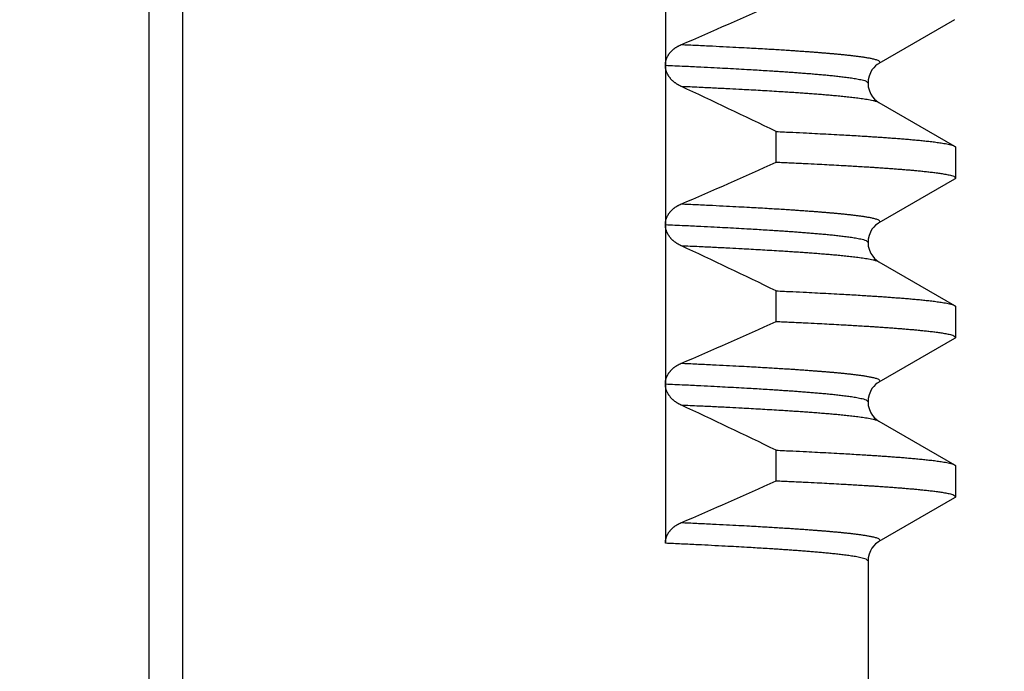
# Model space of a CAD drawing. Header units: millimetres. Extents: x 0 to 840, y 0 to 594.
# Tile 132 of 148: x 746.13 to 752.31, y 354.93 to 359.02. Entities that reach past the tile are written whole.
import ezdxf

# ---------------------------------------------------------------- set-up
doc = ezdxf.new("R2010")
doc.units = ezdxf.units.MM
doc.header["$LTSCALE"] = 0.36378
doc.layers.add('NoLayerName_001', color=7, linetype='Continuous')
doc.styles.get("Standard").update_dxf_attribs({"font": 'txt', "bigfont": 'extfont2'})
doc.dimstyles.get("Standard").update_dxf_attribs({"dimtxt": 2.5, "dimasz": 2.5, "dimexe": 1, "dimexo": 1, "dimtad": 1, "dimdec": 3, "dimzin": 0, "dimdsep": 46, "dimtxsty": 'Standard', "dimcen": 2.5, "dimadec": 3, "dimazin": 0, "dimtfac": 0.75, "dimtdec": 3, "dimtmove": 0, "dimatfit": 3, "dimfxl": 1, "dimarcsym": 0})

# ---------------------------------------------------------------- blocks, each defined once
blk = doc.blocks.new('_OPEN30')
at = {"color": 0, "linetype": 'ByBlock', "lineweight": -2}
for p, q in [((-1, 0.267949), (0, 0)), ((0, 0), (-1, -0.267949)), ((0, 0), (-1, 0))]:
    blk.add_line(p, q, dxfattribs=at)
blk = doc.blocks.new('*D53')
at = {"layer": 'Defpoints', "color": 0}
for p in [(661.1534, 322.7687), (775.8592, 234.0693)]:
    blk.add_point(p, dxfattribs=at)
at = {"layer": 'NoLayerName_001', "color": 0, "linetype": 'Continuous', "lineweight": 13}
blk.add_line((773.486, 235.9045), (663.5267, 320.9336), dxfattribs=at)
blk.add_arc((718.5063, 278.419), 72.5, 320.705409, 126.862797, dxfattribs=at)
at = {"layer": 'NoLayerName_001', "color": 0, "lineweight": 13, "xscale": 3, "yscale": 3, "zscale": 3}
for p, rotation in [((661.1534, 322.7687), 142.28603269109), ((775.8592, 234.0693), 322.28603269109)]:
    blk.add_blockref('_OPEN30', p, dxfattribs=dict(at, rotation=rotation))
at = {"layer": 'NoLayerName_001', "color": 0, "lineweight": 13, "insert": (753.9835, 257.9379), "char_height": 7, "attachment_point": 5, "rotation": 322.28603}
blk.add_mtext('\\W0.8000;%%c145', dxfattribs=at)
blk = doc.blocks.new('*D55')
at = {"layer": 'Defpoints', "color": 0}
for p in [(658.5063, 410.7188), (658.5063, 332.419), (778.5063, 332.419)]:
    blk.add_point(p, dxfattribs=at)
at = {"layer": 'NoLayerName_001', "color": 0, "linetype": 'Continuous', "lineweight": 13}
for p, q in [((658.5063, 334.419), (658.5063, 412.7188)), ((778.5063, 334.419), (778.5063, 412.7188)), ((775.5063, 410.7188), (661.5063, 410.7188))]:
    blk.add_line(p, q, dxfattribs=at)
at = {"layer": 'NoLayerName_001', "color": 0, "lineweight": 13, "xscale": 3, "yscale": 3, "zscale": 3, "rotation": 180}
blk.add_blockref('_OPEN30', (658.5063, 410.7188), dxfattribs=at)
at = {"layer": 'NoLayerName_001', "color": 0, "lineweight": 13, "xscale": 3, "yscale": 3, "zscale": 3}
blk.add_blockref('_OPEN30', (778.5063, 410.7188), dxfattribs=at)
at = {"layer": 'NoLayerName_001', "color": 0, "lineweight": 13, "insert": (718.5063, 416.2188), "char_height": 7, "attachment_point": 5}
blk.add_mtext('\\W0.8000;120', dxfattribs=at)

msp = doc.modelspace()

# ---------------------------------------------------------------- linework, layer by layer
at = {"layer": 'NoLayerName_001', "color": 8, "linetype": 'Continuous', "lineweight": 25}
for p, q in [((746.9444, 352.2076), (746.9444, 363.119)), ((747.1552, 352.2028), (747.1552, 362.819))]:
    msp.add_line(p, q, dxfattribs=at)
at = {"layer": 'NoLayerName_001', "color": 7, "linetype": 'Continuous', "lineweight": 25}
for p, q in [((750.1839, 359.7291), (750.1839, 356.7315)), ((752, 359.0159), (751.5245, 358.741)), ((751.5245, 358.4971), (752, 358.2222)), ((750.8797, 358.1223), (750.8797, 358.314)), ((752.0063, 358.2149), (752.0063, 358.0232)), ((752, 358.0159), (751.5245, 357.741)), ((751.5245, 357.4971), (752, 357.2222)), ((750.8797, 357.1223), (750.8797, 357.314)), ((752.0063, 357.2149), (752.0063, 357.0232)), ((752, 357.0159), (751.5245, 356.741)), ((750.1839, 356.7291), (750.1839, 355.73)), ((751.4563, 356.6191), (751.4563, 356.6191)), ((751.5245, 356.4971), (752, 356.2222)), ((750.8797, 356.1223), (750.8797, 356.314)), ((752.0063, 356.2149), (752.0063, 356.0232)), ((752, 356.0159), (751.5245, 355.741)), ((751.4563, 355.619), (751.4563, 352.2028))]:
    msp.add_line(p, q, dxfattribs=at)
for points in [[(751.5244, 358.741), (751.5212, 358.7391), (751.5133, 358.7337), (751.5037, 358.7259), (751.4926, 358.7148), (751.4813, 358.7003), (751.4711, 358.6828), (751.4628, 358.6619), (751.4576, 358.6382), (751.4563, 358.6191)], [(751.4563, 358.6191), (751.4583, 358.5951), (751.4647, 358.5705), (751.4742, 358.5493), (751.4855, 358.5319), (751.4977, 358.5178), (751.5094, 358.5074), (751.519, 358.5005), (751.5244, 358.4971)], [(751.5244, 357.741), (751.5212, 357.7391), (751.5133, 357.7337), (751.5037, 357.7259), (751.4926, 357.7148), (751.4812, 357.7003), (751.4711, 357.6827), (751.4628, 357.6619), (751.4576, 357.6382), (751.4563, 357.6191)], [(751.4563, 357.6191), (751.4583, 357.5949), (751.4647, 357.5704), (751.4743, 357.5491), (751.4856, 357.5317), (751.4978, 357.5177), (751.5095, 357.5073), (751.519, 357.5004), (751.5245, 357.4971)], [(751.5244, 356.741), (751.5213, 356.7391), (751.5134, 356.7338), (751.5038, 356.726), (751.4927, 356.7149), (751.4813, 356.7004), (751.4711, 356.6829), (751.4628, 356.662), (751.4576, 356.6383), (751.4563, 356.6191)], [(751.4563, 356.6191), (751.4583, 356.5951), (751.4647, 356.5705), (751.4742, 356.5493), (751.4855, 356.5319), (751.4978, 356.5178), (751.5094, 356.5074), (751.519, 356.5004), (751.5244, 356.4971)], [(751.5244, 355.741), (751.5212, 355.7391), (751.5133, 355.7337), (751.5037, 355.7259), (751.4925, 355.7148), (751.4812, 355.7002), (751.471, 355.6827), (751.4628, 355.6618), (751.4576, 355.6381), (751.4563, 355.619)]]:
    msp.add_lwpolyline(points, dxfattribs=at)
for centre, radius, start, end in [((737.9529, 387.5932), 31.2681, 293.22113, 294.41973), ((732.6601, 320.7375), 41.7606, 64.13274, 65.04167), ((737.9531, 386.5928), 31.2677, 293.22115, 294.41974), ((732.6588, 319.7348), 41.7636, 64.13278, 65.04172), ((737.9522, 385.5948), 31.2699, 293.22108, 294.4197), ((732.6599, 318.7372), 41.761, 64.13275, 65.04168), ((737.953, 384.593), 31.2679, 293.22114, 294.41974)]:
    msp.add_arc(centre, radius, start, end, dxfattribs=at)
for points, knots in [([(750.1839, 358.7289), (750.184, 358.7308), (750.184, 358.7346), (750.1844, 358.7404), (750.1851, 358.746), (750.186, 358.7517), (750.1872, 358.7573), (750.1887, 358.7629), (750.1904, 358.7683), (750.1924, 358.7737), (750.1947, 358.779), (750.1972, 358.7841), (750.1999, 358.7892), (750.2028, 358.7941), (750.206, 358.7989), (750.2093, 358.8035), (750.2128, 358.808), (750.2165, 358.8124), (750.2204, 358.8166), (750.2244, 358.8207), (750.2285, 358.8246), (750.2328, 358.8284), (750.2372, 358.8321), (750.2417, 358.8355), (750.2464, 358.8389), (750.2511, 358.8421), (750.256, 358.8451), (750.2609, 358.848), (750.2659, 358.8508), (750.271, 358.8534), (750.2761, 358.8559), (750.2796, 358.8574), (750.2813, 358.8581)], [0, 0, 0, 0, 0.0057064, 0.0114261, 0.0171551, 0.02289, 0.0286271, 0.0343634, 0.0400962, 0.0458236, 0.051547, 0.0572693, 0.0629924, 0.0687171, 0.0744429, 0.0801685, 0.0858915, 0.09161, 0.0973254, 0.1030396, 0.1087537, 0.1144684, 0.1201838, 0.1258995, 0.1316146, 0.1373288, 0.1430425, 0.1487554, 0.1544671, 0.1601768, 0.1658833, 0.1715851, 0.1715851, 0.1715851, 0.1715851]), ([(750.2813, 358.5983), (750.2796, 358.5991), (750.2762, 358.6008), (750.2711, 358.6034), (750.2661, 358.6061), (750.2611, 358.609), (750.2562, 358.6121), (750.2515, 358.6153), (750.2468, 358.6186), (750.2422, 358.622), (750.2377, 358.6256), (750.2333, 358.6294), (750.2291, 358.6332), (750.225, 358.6372), (750.221, 358.6414), (750.2172, 358.6457), (750.2135, 358.6501), (750.21, 358.6546), (750.2067, 358.6593), (750.2036, 358.6641), (750.2006, 358.6691), (750.1979, 358.6741), (750.1954, 358.6793), (750.1931, 358.6846), (750.191, 358.6899), (750.1892, 358.6954), (750.1876, 358.701), (750.1863, 358.7066), (750.1853, 358.7122), (750.1845, 358.7179), (750.184, 358.7237), (750.184, 358.7275), (750.1839, 358.7294)], [0, 0, 0, 0, 0.0057268, 0.0114577, 0.0171915, 0.0229272, 0.0286644, 0.0344027, 0.040142, 0.0458826, 0.051624, 0.0573652, 0.0631053, 0.068844, 0.0745817, 0.0803192, 0.0860578, 0.091799, 0.0975419, 0.1032858, 0.1090304, 0.1147763, 0.1205248, 0.1262782, 0.1320394, 0.1378074, 0.1435774, 0.1493447, 0.1551055, 0.1608571, 0.1665977, 0.172327, 0.172327, 0.172327, 0.172327]), ([(750.8797, 358.314), (750.9143, 358.3124), (750.9778, 358.3095), (751.0643, 358.3053), (751.1392, 358.3015), (751.2084, 358.2979), (751.2718, 358.2945), (751.3294, 358.2912), (751.3813, 358.2882), (751.4274, 358.2854), (751.4677, 358.2829), (751.5023, 358.2806), (751.5369, 358.2783), (751.5714, 358.2759), (751.606, 358.2734), (751.6347, 358.2712), (751.6578, 358.2694), (751.675, 358.268), (751.6923, 358.2666), (751.7095, 358.2652), (751.7268, 358.2637), (751.7441, 358.2621), (751.7613, 358.2606), (751.7785, 358.2589), (751.7958, 358.2572), (751.813, 358.2554), (751.8302, 358.2536), (751.8474, 358.2516), (751.8646, 358.2496), (751.8818, 358.2474), (751.899, 358.2451), (751.9161, 358.2426), (751.9332, 358.2398), (751.9503, 358.2368), (751.9672, 358.2331), (751.9841, 358.2292), (751.9946, 358.2243), (752, 358.2222)], [0, 0, 0, 0, 0.103913, 0.190508, 0.259783, 0.329059, 0.398334, 0.450291, 0.502248, 0.554205, 0.588842, 0.62348, 0.658118, 0.692756, 0.727394, 0.762032, 0.779351, 0.79667, 0.81399, 0.831309, 0.848628, 0.865948, 0.883267, 0.900586, 0.917905, 0.935223, 0.952542, 0.969861, 0.987181, 1.0045, 1.021819, 1.039137, 1.056457, 1.073783, 1.091095, 1.108413, 1.125731, 1.125731, 1.125731, 1.125731]), ([(752, 358.2222), (752.0001, 358.2221), (752.0004, 358.222), (752.0008, 358.2217), (752.0013, 358.2214), (752.0017, 358.2212), (752.0021, 358.2209), (752.0025, 358.2206), (752.0029, 358.2203), (752.0033, 358.22), (752.0037, 358.2196), (752.0041, 358.2193), (752.0044, 358.2189), (752.0048, 358.2185), (752.0051, 358.2181), (752.0054, 358.2177), (752.0057, 358.2172), (752.0059, 358.2168), (752.0061, 358.2163), (752.0062, 358.2159), (752.0063, 358.2154), (752.0063, 358.2151), (752.0063, 358.2149)], [0, 0, 0, 0, 0.00049022, 0.00097777, 0.0014648, 0.00195357, 0.00244637, 0.00294563, 0.00345381, 0.00397146, 0.00449553, 0.00502278, 0.00555025, 0.00607529, 0.00659569, 0.00710976, 0.00761646, 0.00811554, 0.00860777, 0.00909506, 0.00958064, 0.0100692, 0.0100692, 0.0100692, 0.0100692]), ([(750.8797, 358.1223), (750.91, 358.1209), (750.9705, 358.1181), (751.0562, 358.114), (751.1318, 358.1102), (751.1973, 358.1068), (751.2578, 358.1036), (751.3132, 358.1005), (751.3636, 358.0975), (751.4089, 358.0948), (751.4492, 358.0923), (751.4845, 358.0901), (751.5147, 358.0881), (751.5449, 358.086), (751.5751, 358.0839), (751.6053, 358.0817), (751.6355, 358.0794), (751.6607, 358.0775), (751.6808, 358.0759), (751.6959, 358.0746), (751.711, 358.0733), (751.726, 358.072), (751.7411, 358.0707), (751.7562, 358.0693), (751.7713, 358.0679), (751.7863, 358.0664), (751.8014, 358.0649), (751.8165, 358.0633), (751.8315, 358.0617), (751.8466, 358.06), (751.8616, 358.0582), (751.8766, 358.0564), (751.8916, 358.0544), (751.9066, 358.0523), (751.9216, 358.05), (751.9365, 358.0475), (751.9514, 358.0448), (751.9663, 358.0418), (751.9808, 358.0377), (751.9959, 358.0344), (752.0026, 358.0264), (752.0063, 358.0232)], [0, 0, 0, 0, 0.090842, 0.181683, 0.257385, 0.317946, 0.378507, 0.439068, 0.484489, 0.529911, 0.575332, 0.605612, 0.635893, 0.666174, 0.696454, 0.726735, 0.757015, 0.787296, 0.802437, 0.817577, 0.832718, 0.847859, 0.863, 0.878141, 0.893282, 0.908423, 0.923564, 0.938704, 0.953844, 0.968985, 0.984125, 0.999266, 1.014406, 1.029548, 1.044689, 1.059829, 1.074969, 1.090113, 1.105247, 1.120401, 1.135143, 1.135143, 1.135143, 1.135143]), ([(752.0063, 358.0232), (752.0063, 358.023), (752.0063, 358.0227), (752.0062, 358.0222), (752.0061, 358.0217), (752.0059, 358.0212), (752.0057, 358.0208), (752.0054, 358.0204), (752.0051, 358.02), (752.0048, 358.0196), (752.0045, 358.0192), (752.0042, 358.0188), (752.0038, 358.0185), (752.0034, 358.0181), (752.003, 358.0178), (752.0026, 358.0175), (752.0022, 358.0172), (752.0017, 358.0169), (752.0013, 358.0167), (752.0009, 358.0164), (752.0004, 358.0161), (752.0001, 358.016), (752, 358.0159)], [0, 0, 0, 0, 0.00049748, 0.00099748, 0.00149905, 0.00199916, 0.00249564, 0.0029905, 0.00348575, 0.00398289, 0.00448291, 0.00498635, 0.00549335, 0.00600369, 0.00651683, 0.00703199, 0.00754815, 0.00806412, 0.00857856, 0.00908999, 0.00959684, 0.01009745, 0.01009745, 0.01009745, 0.01009745]), ([(750.1839, 357.7293), (750.184, 357.7312), (750.184, 357.735), (750.1845, 357.7407), (750.1851, 357.7464), (750.1861, 357.752), (750.1873, 357.7576), (750.1888, 357.7631), (750.1905, 357.7686), (750.1925, 357.774), (750.1948, 357.7792), (750.1973, 357.7843), (750.2, 357.7894), (750.203, 357.7943), (750.2061, 357.799), (750.2094, 357.8037), (750.213, 357.8082), (750.2166, 357.8125), (750.2205, 357.8167), (750.2245, 357.8208), (750.2286, 357.8247), (750.2329, 357.8285), (750.2373, 357.8321), (750.2418, 357.8356), (750.2465, 357.8389), (750.2512, 357.8421), (750.256, 357.8452), (750.2609, 357.8481), (750.2659, 357.8508), (750.271, 357.8534), (750.2761, 357.8559), (750.2796, 357.8574), (750.2813, 357.8581)], [0, 0, 0, 0, 0.0056943, 0.0114014, 0.0171182, 0.0228414, 0.0285676, 0.0342936, 0.0400164, 0.0457337, 0.0514464, 0.0571573, 0.0628684, 0.0685806, 0.0742935, 0.0800059, 0.085716, 0.0914218, 0.097125, 0.1028272, 0.1085296, 0.1142327, 0.1199367, 0.1256409, 0.1313445, 0.137047, 0.1427489, 0.1484499, 0.1541497, 0.1598474, 0.165542, 0.171232, 0.171232, 0.171232, 0.171232]), ([(750.2813, 357.5983), (750.2796, 357.5992), (750.2761, 357.6008), (750.2711, 357.6034), (750.2661, 357.6061), (750.2611, 357.609), (750.2563, 357.612), (750.2515, 357.6152), (750.2469, 357.6185), (750.2423, 357.6219), (750.2378, 357.6255), (750.2335, 357.6292), (750.2293, 357.633), (750.2252, 357.637), (750.2212, 357.6411), (750.2174, 357.6454), (750.2138, 357.6498), (750.2103, 357.6543), (750.207, 357.659), (750.2038, 357.6637), (750.2009, 357.6686), (750.1981, 357.6737), (750.1956, 357.6788), (750.1933, 357.684), (750.1912, 357.6894), (750.1893, 357.6948), (750.1877, 357.7003), (750.1864, 357.7059), (750.1853, 357.7115), (750.1845, 357.7172), (750.184, 357.7229), (750.184, 357.7267), (750.1839, 357.7286)], [0, 0, 0, 0, 0.0056983, 0.0114005, 0.0171055, 0.0228125, 0.0285211, 0.0342309, 0.039942, 0.0456546, 0.0513683, 0.0570817, 0.0627938, 0.0685043, 0.0742132, 0.0799212, 0.0856296, 0.0913397, 0.0970514, 0.1027643, 0.1084788, 0.1141958, 0.1199167, 0.1256439, 0.1313802, 0.1371238, 0.1428687, 0.1486095, 0.1543422, 0.1600642, 0.1657747, 0.1714745, 0.1714745, 0.1714745, 0.1714745]), ([(750.8797, 357.314), (750.9143, 357.3124), (750.9778, 357.3095), (751.0643, 357.3053), (751.1392, 357.3015), (751.2084, 357.2979), (751.2718, 357.2945), (751.3294, 357.2912), (751.3813, 357.2882), (751.4274, 357.2854), (751.4677, 357.2829), (751.5023, 357.2806), (751.5369, 357.2783), (751.5714, 357.2759), (751.606, 357.2734), (751.6347, 357.2712), (751.6578, 357.2694), (751.675, 357.268), (751.6923, 357.2666), (751.7095, 357.2652), (751.7268, 357.2637), (751.7441, 357.2621), (751.7613, 357.2606), (751.7785, 357.2589), (751.7958, 357.2572), (751.813, 357.2554), (751.8302, 357.2536), (751.8474, 357.2516), (751.8646, 357.2496), (751.8818, 357.2474), (751.899, 357.2451), (751.9161, 357.2426), (751.9332, 357.2398), (751.9503, 357.2368), (751.9672, 357.2331), (751.9841, 357.2292), (751.9946, 357.2243), (752, 357.2222)], [0, 0, 0, 0, 0.103913, 0.190508, 0.259783, 0.329059, 0.398334, 0.450291, 0.502248, 0.554205, 0.588842, 0.62348, 0.658118, 0.692756, 0.727394, 0.762032, 0.779351, 0.79667, 0.81399, 0.831309, 0.848628, 0.865948, 0.883267, 0.900586, 0.917905, 0.935223, 0.952542, 0.969861, 0.987181, 1.0045, 1.021819, 1.039137, 1.056457, 1.073783, 1.091095, 1.108413, 1.125731, 1.125731, 1.125731, 1.125731]), ([(752, 357.2222), (752.0001, 357.2221), (752.0004, 357.222), (752.0008, 357.2217), (752.0013, 357.2214), (752.0017, 357.2212), (752.0021, 357.2209), (752.0025, 357.2206), (752.0029, 357.2203), (752.0033, 357.22), (752.0037, 357.2196), (752.0041, 357.2193), (752.0044, 357.2189), (752.0048, 357.2185), (752.0051, 357.2181), (752.0054, 357.2177), (752.0057, 357.2172), (752.0059, 357.2168), (752.0061, 357.2163), (752.0062, 357.2159), (752.0063, 357.2154), (752.0063, 357.2151), (752.0063, 357.2149)], [0, 0, 0, 0, 0.00049022, 0.00097777, 0.0014648, 0.00195357, 0.00244637, 0.00294563, 0.00345381, 0.00397146, 0.00449553, 0.00502278, 0.00555025, 0.00607529, 0.00659569, 0.00710976, 0.00761646, 0.00811554, 0.00860777, 0.00909506, 0.00958064, 0.0100692, 0.0100692, 0.0100692, 0.0100692]), ([(750.8797, 357.1223), (750.91, 357.1209), (750.9705, 357.1181), (751.0562, 357.114), (751.1318, 357.1102), (751.1973, 357.1068), (751.2578, 357.1036), (751.3132, 357.1005), (751.3636, 357.0975), (751.4089, 357.0948), (751.4492, 357.0923), (751.4845, 357.0901), (751.5147, 357.0881), (751.5449, 357.086), (751.5751, 357.0839), (751.6053, 357.0817), (751.6355, 357.0794), (751.6607, 357.0775), (751.6808, 357.0759), (751.6959, 357.0746), (751.711, 357.0733), (751.726, 357.072), (751.7411, 357.0707), (751.7562, 357.0693), (751.7713, 357.0679), (751.7863, 357.0664), (751.8014, 357.0649), (751.8165, 357.0633), (751.8315, 357.0617), (751.8466, 357.06), (751.8616, 357.0582), (751.8766, 357.0564), (751.8916, 357.0544), (751.9066, 357.0523), (751.9216, 357.05), (751.9365, 357.0475), (751.9514, 357.0448), (751.9663, 357.0418), (751.9808, 357.0377), (751.9959, 357.0344), (752.0026, 357.0264), (752.0063, 357.0232)], [0, 0, 0, 0, 0.090842, 0.181683, 0.257385, 0.317946, 0.378507, 0.439068, 0.484489, 0.529911, 0.575332, 0.605612, 0.635893, 0.666174, 0.696454, 0.726735, 0.757015, 0.787296, 0.802437, 0.817577, 0.832718, 0.847859, 0.863, 0.878141, 0.893282, 0.908423, 0.923564, 0.938704, 0.953844, 0.968985, 0.984125, 0.999266, 1.014406, 1.029548, 1.044689, 1.059829, 1.074969, 1.090113, 1.105247, 1.120401, 1.135143, 1.135143, 1.135143, 1.135143]), ([(752.0063, 357.0232), (752.0063, 357.023), (752.0063, 357.0227), (752.0062, 357.0222), (752.0061, 357.0217), (752.0059, 357.0212), (752.0057, 357.0208), (752.0054, 357.0204), (752.0051, 357.02), (752.0048, 357.0196), (752.0045, 357.0192), (752.0042, 357.0188), (752.0038, 357.0185), (752.0034, 357.0181), (752.003, 357.0178), (752.0026, 357.0175), (752.0022, 357.0172), (752.0017, 357.0169), (752.0013, 357.0167), (752.0009, 357.0164), (752.0004, 357.0161), (752.0001, 357.016), (752, 357.0159)], [0, 0, 0, 0, 0.00049748, 0.00099748, 0.00149905, 0.00199916, 0.00249564, 0.0029905, 0.00348575, 0.00398289, 0.00448291, 0.00498635, 0.00549335, 0.00600369, 0.00651683, 0.00703199, 0.00754815, 0.00806412, 0.00857856, 0.00908999, 0.00959684, 0.01009745, 0.01009745, 0.01009745, 0.01009745]), ([(750.1839, 356.7315), (750.184, 356.7333), (750.184, 356.7371), (750.1845, 356.7427), (750.1853, 356.7483), (750.1863, 356.7538), (750.1877, 356.7593), (750.1892, 356.7648), (750.1911, 356.7701), (750.1932, 356.7754), (750.1955, 356.7806), (750.198, 356.7856), (750.2007, 356.7905), (750.2037, 356.7953), (750.2068, 356.8), (750.2101, 356.8046), (750.2136, 356.809), (750.2173, 356.8133), (750.2211, 356.8174), (750.2251, 356.8214), (750.2292, 356.8252), (750.2334, 356.8289), (750.2378, 356.8325), (750.2423, 356.8359), (750.2468, 356.8392), (750.2515, 356.8423), (750.2563, 356.8453), (750.2611, 356.8482), (750.2661, 356.8509), (750.2711, 356.8534), (750.2761, 356.8559), (750.2796, 356.8574), (750.2813, 356.8581)], [0, 0, 0, 0, 0.0056185, 0.011248, 0.0168888, 0.0225397, 0.0281978, 0.0338596, 0.03952, 0.0451737, 0.0508192, 0.0564592, 0.0620957, 0.0677301, 0.073363, 0.0789946, 0.0846244, 0.0902521, 0.0958792, 0.1015072, 0.1071367, 0.112768, 0.1184005, 0.1240333, 0.129665, 0.1352949, 0.1409234, 0.1465507, 0.1521764, 0.1578, 0.1634207, 0.1690373, 0.1690373, 0.1690373, 0.1690373]), ([(750.2813, 356.5983), (750.2796, 356.5991), (750.2762, 356.6008), (750.2711, 356.6034), (750.2661, 356.6061), (750.2611, 356.609), (750.2563, 356.6121), (750.2515, 356.6152), (750.2468, 356.6185), (750.2422, 356.622), (750.2378, 356.6256), (750.2334, 356.6293), (750.2292, 356.6332), (750.2251, 356.6372), (750.2211, 356.6413), (750.2173, 356.6456), (750.2136, 356.65), (750.2101, 356.6545), (750.2068, 356.6592), (750.2037, 356.664), (750.2007, 356.6689), (750.198, 356.674), (750.1954, 356.6791), (750.1931, 356.6844), (750.1911, 356.6897), (750.1892, 356.6952), (750.1876, 356.7007), (750.1863, 356.7064), (750.1853, 356.712), (750.1845, 356.7177), (750.184, 356.7234), (750.184, 356.7272), (750.1839, 356.7291)], [0, 0, 0, 0, 0.005718, 0.0114399, 0.0171646, 0.0228914, 0.0286197, 0.0343491, 0.0400796, 0.0458115, 0.0515443, 0.0572768, 0.0630081, 0.0687381, 0.0744668, 0.0801951, 0.0859242, 0.0916557, 0.0973889, 0.1031231, 0.1088583, 0.1145951, 0.1203351, 0.1260803, 0.1318337, 0.1375943, 0.1433564, 0.1491155, 0.1548676, 0.1606099, 0.1663411, 0.1720612, 0.1720612, 0.1720612, 0.1720612]), ([(750.8797, 356.314), (750.9143, 356.3124), (750.9778, 356.3095), (751.0643, 356.3053), (751.1392, 356.3015), (751.2084, 356.2979), (751.2718, 356.2945), (751.3294, 356.2912), (751.3813, 356.2882), (751.4274, 356.2854), (751.4677, 356.2829), (751.5023, 356.2806), (751.5369, 356.2783), (751.5714, 356.2759), (751.606, 356.2734), (751.6347, 356.2712), (751.6578, 356.2694), (751.675, 356.268), (751.6923, 356.2666), (751.7095, 356.2652), (751.7268, 356.2637), (751.7441, 356.2621), (751.7613, 356.2606), (751.7785, 356.2589), (751.7958, 356.2572), (751.813, 356.2554), (751.8302, 356.2536), (751.8474, 356.2516), (751.8646, 356.2496), (751.8818, 356.2474), (751.899, 356.2451), (751.9161, 356.2426), (751.9332, 356.2398), (751.9503, 356.2368), (751.9672, 356.2331), (751.9841, 356.2292), (751.9946, 356.2243), (752, 356.2222)], [0, 0, 0, 0, 0.103913, 0.190508, 0.259783, 0.329059, 0.398334, 0.450291, 0.502248, 0.554205, 0.588842, 0.62348, 0.658118, 0.692756, 0.727394, 0.762032, 0.779351, 0.79667, 0.81399, 0.831309, 0.848628, 0.865948, 0.883267, 0.900586, 0.917905, 0.935223, 0.952542, 0.969861, 0.987181, 1.0045, 1.021819, 1.039137, 1.056457, 1.073783, 1.091095, 1.108413, 1.125731, 1.125731, 1.125731, 1.125731]), ([(752, 356.2222), (752.0001, 356.2221), (752.0004, 356.222), (752.0008, 356.2217), (752.0013, 356.2214), (752.0017, 356.2212), (752.0021, 356.2209), (752.0025, 356.2206), (752.0029, 356.2203), (752.0033, 356.22), (752.0037, 356.2196), (752.0041, 356.2193), (752.0044, 356.2189), (752.0048, 356.2185), (752.0051, 356.2181), (752.0054, 356.2177), (752.0057, 356.2172), (752.0059, 356.2168), (752.0061, 356.2163), (752.0062, 356.2159), (752.0063, 356.2154), (752.0063, 356.2151), (752.0063, 356.2149)], [0, 0, 0, 0, 0.00049022, 0.00097777, 0.0014648, 0.00195357, 0.00244637, 0.00294563, 0.00345381, 0.00397146, 0.00449553, 0.00502278, 0.00555025, 0.00607529, 0.00659569, 0.00710976, 0.00761646, 0.00811554, 0.00860777, 0.00909506, 0.00958064, 0.0100692, 0.0100692, 0.0100692, 0.0100692]), ([(750.8797, 356.1223), (750.91, 356.1209), (750.9705, 356.1181), (751.0562, 356.114), (751.1318, 356.1102), (751.1973, 356.1068), (751.2578, 356.1036), (751.3132, 356.1005), (751.3636, 356.0975), (751.4089, 356.0948), (751.4492, 356.0923), (751.4845, 356.0901), (751.5147, 356.0881), (751.5449, 356.086), (751.5751, 356.0839), (751.6053, 356.0817), (751.6355, 356.0794), (751.6607, 356.0775), (751.6808, 356.0759), (751.6959, 356.0746), (751.711, 356.0733), (751.726, 356.072), (751.7411, 356.0707), (751.7562, 356.0693), (751.7713, 356.0679), (751.7863, 356.0664), (751.8014, 356.0649), (751.8165, 356.0633), (751.8315, 356.0617), (751.8466, 356.06), (751.8616, 356.0582), (751.8766, 356.0564), (751.8916, 356.0544), (751.9066, 356.0523), (751.9216, 356.05), (751.9365, 356.0475), (751.9514, 356.0448), (751.9663, 356.0418), (751.9808, 356.0377), (751.9959, 356.0344), (752.0026, 356.0264), (752.0063, 356.0232)], [0, 0, 0, 0, 0.090842, 0.181683, 0.257385, 0.317946, 0.378507, 0.439068, 0.484489, 0.529911, 0.575332, 0.605612, 0.635893, 0.666174, 0.696454, 0.726735, 0.757015, 0.787296, 0.802437, 0.817577, 0.832718, 0.847859, 0.863, 0.878141, 0.893282, 0.908423, 0.923564, 0.938704, 0.953844, 0.968985, 0.984125, 0.999266, 1.014406, 1.029548, 1.044689, 1.059829, 1.074969, 1.090113, 1.105247, 1.120401, 1.135143, 1.135143, 1.135143, 1.135143]), ([(752.0063, 356.0232), (752.0063, 356.023), (752.0063, 356.0227), (752.0062, 356.0222), (752.0061, 356.0217), (752.0059, 356.0212), (752.0057, 356.0208), (752.0054, 356.0204), (752.0051, 356.02), (752.0048, 356.0196), (752.0045, 356.0192), (752.0042, 356.0188), (752.0038, 356.0185), (752.0034, 356.0181), (752.003, 356.0178), (752.0026, 356.0175), (752.0022, 356.0172), (752.0017, 356.0169), (752.0013, 356.0167), (752.0009, 356.0164), (752.0004, 356.0161), (752.0001, 356.016), (752, 356.0159)], [0, 0, 0, 0, 0.00049748, 0.00099748, 0.00149905, 0.00199916, 0.00249564, 0.0029905, 0.00348575, 0.00398289, 0.00448291, 0.00498635, 0.00549335, 0.00600369, 0.00651683, 0.00703199, 0.00754815, 0.00806412, 0.00857856, 0.00908999, 0.00959684, 0.01009745, 0.01009745, 0.01009745, 0.01009745]), ([(750.1839, 355.73), (750.184, 355.7319), (750.184, 355.7357), (750.1845, 355.7413), (750.1852, 355.747), (750.1862, 355.7526), (750.1874, 355.7582), (750.1889, 355.7637), (750.1907, 355.7691), (750.1927, 355.7744), (750.195, 355.7796), (750.1975, 355.7847), (750.2002, 355.7897), (750.2032, 355.7946), (750.2063, 355.7993), (750.2097, 355.804), (750.2132, 355.8084), (750.2168, 355.8128), (750.2207, 355.817), (750.2247, 355.821), (750.2288, 355.8249), (750.2331, 355.8286), (750.2375, 355.8323), (750.242, 355.8357), (750.2466, 355.839), (750.2513, 355.8422), (750.2561, 355.8452), (750.261, 355.8481), (750.266, 355.8508), (750.271, 355.8534), (750.2761, 355.8559), (750.2796, 355.8574), (750.2813, 355.8581)], [0, 0, 0, 0, 0.0056707, 0.0113537, 0.0170469, 0.0227477, 0.0284531, 0.0341597, 0.0398638, 0.0455619, 0.051254, 0.0569432, 0.0626311, 0.068319, 0.0740068, 0.0796939, 0.0853787, 0.0910601, 0.0967396, 0.1024188, 0.1080986, 0.1137796, 0.1194616, 0.1251438, 0.1308251, 0.1365052, 0.1421843, 0.1478625, 0.1535393, 0.159214, 0.1648857, 0.1705529, 0.1705529, 0.1705529, 0.1705529])]:
    msp.add_open_spline(points, degree=3, knots=knots, dxfattribs=at)
at = {"layer": 'NoLayerName_001', "color": 8, "linetype": 'Continuous', "lineweight": 25}
for points, knots in [([(750.9104, 358.8251), (750.8957, 358.826), (750.8663, 358.8279), (750.8185, 358.8307), (750.767, 358.8337), (750.7081, 358.837), (750.6419, 358.8405), (750.5647, 358.8446), (750.4764, 358.849), (750.3807, 358.8536), (750.3145, 358.8566), (750.2813, 358.8581)], [0, 0, 0, 0, 0.0442041, 0.0884082, 0.1436634, 0.1989185, 0.2652246, 0.3425818, 0.43099, 0.5304493, 0.6299086, 0.6299086, 0.6299086, 0.6299086]), ([(751.5245, 358.741), (751.5268, 358.7437), (751.5355, 358.749), (751.5236, 358.7581), (751.5143, 358.7615), (751.5035, 358.7651), (751.4929, 358.7678), (751.4821, 358.7703), (751.4713, 358.7725), (751.4604, 358.7745), (751.4495, 358.7764), (751.4386, 358.7782), (751.4277, 358.7798), (751.4168, 358.7814), (751.4058, 358.783), (751.3949, 358.7844), (751.3839, 358.7858), (751.3729, 358.7872), (751.3619, 358.7885), (751.351, 358.7897), (751.34, 358.791), (751.329, 358.7922), (751.318, 358.7933), (751.307, 358.7945), (751.296, 358.7956), (751.285, 358.7967), (751.274, 358.7977), (751.2594, 358.7991), (751.241, 358.8008), (751.219, 358.8027), (751.197, 358.8046), (751.1749, 358.8064), (751.1529, 358.8082), (751.1309, 358.8099), (751.1088, 358.8116), (751.0831, 358.8135), (751.0537, 358.8156), (751.0207, 358.8179), (750.9876, 358.8202), (750.9508, 358.8226), (750.9251, 358.8242), (750.9104, 358.8251)], [0, 0, 0, 0, 0.0106375, 0.0213248, 0.0323595, 0.0434157, 0.0544656, 0.0655174, 0.0765689, 0.08762, 0.0986711, 0.1097224, 0.1207736, 0.1318249, 0.1428765, 0.1539283, 0.1649798, 0.1760312, 0.1870823, 0.1981335, 0.2091846, 0.2202357, 0.2312868, 0.2423379, 0.253389, 0.2644401, 0.2754913, 0.2865424, 0.3086446, 0.3307468, 0.3528489, 0.374951, 0.3970531, 0.4191552, 0.4412573, 0.4633594, 0.4965126, 0.5296657, 0.5628188, 0.5959719, 0.640176, 0.640176, 0.640176, 0.640176]), ([(750.1839, 358.7301), (750.2238, 358.7282), (750.2978, 358.7249), (750.4003, 358.7199), (750.4856, 358.7156), (750.5596, 358.7117), (750.6279, 358.708), (750.6905, 358.7045), (750.7474, 358.7012), (750.7986, 358.6981), (750.8441, 358.6953), (750.8839, 358.6927), (750.918, 358.6904), (750.9521, 358.6881), (750.9862, 358.6857), (751.0203, 358.6832), (751.0544, 358.6806), (751.0828, 358.6784), (751.1056, 358.6765), (751.1226, 358.6751), (751.1396, 358.6736), (751.1567, 358.6721), (751.1737, 358.6706), (751.1907, 358.669), (751.2077, 358.6674), (751.2247, 358.6657), (751.2418, 358.6639), (751.2588, 358.6621), (751.2757, 358.6602), (751.2927, 358.6582), (751.3097, 358.6561), (751.3266, 358.6539), (751.3436, 358.6516), (751.3605, 358.649), (751.3774, 358.6463), (751.3942, 358.6432), (751.411, 358.6398), (751.4273, 358.6354), (751.4445, 358.6316), (751.4521, 358.6227), (751.4563, 358.6191)], [0, 0, 0, 0, 0.119676, 0.222256, 0.307739, 0.376126, 0.444512, 0.512899, 0.564189, 0.615479, 0.66677, 0.700963, 0.735156, 0.769349, 0.803543, 0.837736, 0.871929, 0.906123, 0.92322, 0.940317, 0.957415, 0.974512, 0.99161, 1.008707, 1.025804, 1.042901, 1.059998, 1.077095, 1.094191, 1.111288, 1.128385, 1.145482, 1.16258, 1.179677, 1.196774, 1.21387, 1.230971, 1.24806, 1.265173, 1.281824, 1.281824, 1.281824, 1.281824]), ([(750.2814, 358.5983), (750.3197, 358.5965), (750.3901, 358.5933), (750.4925, 358.5883), (750.5821, 358.5838), (750.6588, 358.5798), (750.7228, 358.5763), (750.7803, 358.5731), (750.8379, 358.5697), (750.889, 358.5667), (750.9338, 358.5638), (750.9721, 358.5614), (751.0105, 358.5588), (751.0488, 358.5562), (751.0872, 358.5534), (751.1191, 358.551), (751.1446, 358.549), (751.1638, 358.5475), (751.1829, 358.546), (751.2021, 358.5444), (751.2212, 358.5427), (751.2404, 358.541), (751.2595, 358.5393), (751.2786, 358.5375), (751.2978, 358.5356), (751.3169, 358.5336), (751.336, 358.5316), (751.3551, 358.5295), (751.3742, 358.5272), (751.3932, 358.5248), (751.4123, 358.5223), (751.4313, 358.5195), (751.4503, 358.5165), (751.4692, 358.5131), (751.488, 358.5091), (751.5068, 358.5048), (751.5185, 358.4995), (751.5244, 358.4971)], [0, 0, 0, 0, 0.115296, 0.211376, 0.307456, 0.38432, 0.441968, 0.499616, 0.557264, 0.614912, 0.653344, 0.691776, 0.730208, 0.768641, 0.807073, 0.845505, 0.864721, 0.883938, 0.903154, 0.922371, 0.941587, 0.960804, 0.98002, 0.999236, 1.018452, 1.037668, 1.056884, 1.0761, 1.095317, 1.114534, 1.133749, 1.152964, 1.172182, 1.191405, 1.210614, 1.229828, 1.249043, 1.249043, 1.249043, 1.249043]), ([(750.9104, 357.8251), (750.8957, 357.826), (750.8663, 357.8279), (750.8185, 357.8307), (750.767, 357.8337), (750.7081, 357.837), (750.6419, 357.8405), (750.5647, 357.8446), (750.4764, 357.849), (750.3807, 357.8536), (750.3145, 357.8566), (750.2814, 357.8581)], [0, 0, 0, 0, 0.0442041, 0.0884081, 0.1436631, 0.1989182, 0.2652242, 0.3425813, 0.4309894, 0.5304486, 0.6299077, 0.6299077, 0.6299077, 0.6299077]), ([(751.5245, 357.741), (751.5268, 357.7437), (751.5355, 357.749), (751.5236, 357.7581), (751.5143, 357.7615), (751.5035, 357.7651), (751.4929, 357.7678), (751.4821, 357.7703), (751.4713, 357.7725), (751.4604, 357.7745), (751.4495, 357.7764), (751.4386, 357.7782), (751.4277, 357.7798), (751.4168, 357.7814), (751.4058, 357.783), (751.3949, 357.7844), (751.3839, 357.7858), (751.3729, 357.7872), (751.3619, 357.7885), (751.351, 357.7897), (751.34, 357.791), (751.329, 357.7922), (751.318, 357.7933), (751.307, 357.7945), (751.296, 357.7956), (751.285, 357.7967), (751.274, 357.7977), (751.2594, 357.7991), (751.241, 357.8008), (751.219, 357.8027), (751.197, 357.8046), (751.1749, 357.8064), (751.1529, 357.8082), (751.1309, 357.8099), (751.1088, 357.8116), (751.0831, 357.8135), (751.0537, 357.8156), (751.0207, 357.8179), (750.9876, 357.8202), (750.9508, 357.8226), (750.9251, 357.8242), (750.9104, 357.8251)], [0, 0, 0, 0, 0.0106377, 0.0213249, 0.0323595, 0.0434156, 0.0544655, 0.0655174, 0.0765688, 0.0876199, 0.098671, 0.1097223, 0.1207734, 0.1318248, 0.1428764, 0.1539281, 0.1649796, 0.1760309, 0.1870821, 0.1981332, 0.2091843, 0.2202354, 0.2312865, 0.2423376, 0.2533887, 0.2644398, 0.2754909, 0.286542, 0.3086442, 0.3307463, 0.3528484, 0.3749505, 0.3970526, 0.4191546, 0.4412567, 0.4633588, 0.4965119, 0.5296649, 0.562818, 0.595971, 0.6401751, 0.6401751, 0.6401751, 0.6401751]), ([(750.1839, 357.7301), (750.2238, 357.7282), (750.2978, 357.7249), (750.4003, 357.7199), (750.4856, 357.7156), (750.5596, 357.7117), (750.6279, 357.708), (750.6905, 357.7045), (750.7474, 357.7012), (750.7986, 357.6981), (750.8441, 357.6953), (750.8839, 357.6927), (750.918, 357.6904), (750.9521, 357.6881), (750.9862, 357.6857), (751.0203, 357.6832), (751.0544, 357.6806), (751.0828, 357.6784), (751.1056, 357.6765), (751.1226, 357.6751), (751.1396, 357.6736), (751.1567, 357.6721), (751.1737, 357.6706), (751.1907, 357.669), (751.2077, 357.6674), (751.2247, 357.6657), (751.2418, 357.6639), (751.2588, 357.6621), (751.2757, 357.6602), (751.2927, 357.6582), (751.3097, 357.6561), (751.3266, 357.6539), (751.3436, 357.6516), (751.3605, 357.649), (751.3774, 357.6463), (751.3942, 357.6432), (751.411, 357.6398), (751.4273, 357.6354), (751.4445, 357.6316), (751.4521, 357.6227), (751.4563, 357.6191)], [0, 0, 0, 0, 0.119676, 0.222256, 0.307739, 0.376125, 0.444511, 0.512898, 0.564188, 0.615478, 0.666768, 0.700961, 0.735154, 0.769348, 0.803541, 0.837734, 0.871927, 0.906121, 0.923218, 0.940315, 0.957412, 0.97451, 0.991607, 1.008705, 1.025802, 1.042899, 1.059996, 1.077092, 1.094189, 1.111286, 1.128382, 1.14548, 1.162577, 1.179674, 1.196771, 1.213867, 1.230968, 1.248057, 1.26517, 1.281821, 1.281821, 1.281821, 1.281821]), ([(750.2813, 357.5983), (750.3197, 357.5965), (750.3901, 357.5933), (750.4925, 357.5884), (750.5821, 357.5838), (750.6588, 357.5798), (750.7228, 357.5763), (750.7803, 357.5731), (750.8379, 357.5697), (750.889, 357.5667), (750.9338, 357.5638), (750.9721, 357.5614), (751.0105, 357.5588), (751.0488, 357.5562), (751.0872, 357.5534), (751.1191, 357.551), (751.1446, 357.549), (751.1638, 357.5475), (751.183, 357.546), (751.2021, 357.5444), (751.2213, 357.5427), (751.2404, 357.541), (751.2595, 357.5393), (751.2787, 357.5375), (751.2978, 357.5356), (751.3169, 357.5336), (751.336, 357.5316), (751.3551, 357.5294), (751.3742, 357.5272), (751.3933, 357.5248), (751.4123, 357.5223), (751.4313, 357.5195), (751.4503, 357.5165), (751.4692, 357.5131), (751.488, 357.5091), (751.5068, 357.5048), (751.5185, 357.4994), (751.5244, 357.4971)], [0, 0, 0, 0, 0.115298, 0.21138, 0.307462, 0.384328, 0.441977, 0.499626, 0.557275, 0.614925, 0.653358, 0.69179, 0.730223, 0.768656, 0.807089, 0.845522, 0.864738, 0.883955, 0.903172, 0.922389, 0.941606, 0.960823, 0.98004, 0.999256, 1.018472, 1.037689, 1.056905, 1.076122, 1.095339, 1.114556, 1.133772, 1.152987, 1.172205, 1.191429, 1.210638, 1.229853, 1.249068, 1.249068, 1.249068, 1.249068]), ([(750.9104, 356.8251), (750.8957, 356.826), (750.8663, 356.8279), (750.8185, 356.8307), (750.767, 356.8337), (750.7081, 356.837), (750.6419, 356.8405), (750.5647, 356.8446), (750.4764, 356.849), (750.3807, 356.8536), (750.3145, 356.8566), (750.2813, 356.8581)], [0, 0, 0, 0, 0.0442045, 0.0884089, 0.1436645, 0.1989201, 0.2652267, 0.3425845, 0.4309935, 0.5304536, 0.6299137, 0.6299137, 0.6299137, 0.6299137]), ([(751.5245, 356.741), (751.5268, 356.7437), (751.5355, 356.749), (751.5236, 356.7581), (751.5143, 356.7615), (751.5035, 356.7651), (751.4929, 356.7678), (751.4821, 356.7703), (751.4713, 356.7725), (751.4604, 356.7745), (751.4495, 356.7764), (751.4386, 356.7782), (751.4277, 356.7799), (751.4168, 356.7814), (751.4058, 356.783), (751.3949, 356.7844), (751.3839, 356.7858), (751.3729, 356.7872), (751.362, 356.7885), (751.351, 356.7897), (751.34, 356.791), (751.329, 356.7922), (751.318, 356.7933), (751.307, 356.7945), (751.296, 356.7956), (751.285, 356.7967), (751.274, 356.7977), (751.2594, 356.7991), (751.241, 356.8008), (751.219, 356.8027), (751.197, 356.8046), (751.1749, 356.8064), (751.1529, 356.8082), (751.1309, 356.8099), (751.1088, 356.8116), (751.0831, 356.8135), (751.0537, 356.8156), (751.0207, 356.8179), (750.9876, 356.8202), (750.9508, 356.8226), (750.9251, 356.8242), (750.9104, 356.8251)], [0, 0, 0, 0, 0.0106378, 0.0213251, 0.0323598, 0.0434161, 0.054466, 0.065518, 0.0765695, 0.0876207, 0.098672, 0.1097233, 0.1207746, 0.131826, 0.1428777, 0.1539296, 0.1649812, 0.1760326, 0.1870839, 0.1981351, 0.2091863, 0.2202375, 0.2312887, 0.2423399, 0.2533911, 0.2644423, 0.2754935, 0.2865448, 0.3086472, 0.3307495, 0.3528518, 0.3749541, 0.3970564, 0.4191587, 0.4412609, 0.4633632, 0.4965166, 0.52967, 0.5628234, 0.5959767, 0.6401812, 0.6401812, 0.6401812, 0.6401812]), ([(750.1839, 356.7301), (750.2238, 356.7282), (750.2978, 356.7249), (750.4003, 356.7199), (750.4856, 356.7156), (750.5596, 356.7117), (750.6279, 356.708), (750.6905, 356.7045), (750.7474, 356.7012), (750.7986, 356.6981), (750.8441, 356.6953), (750.8839, 356.6927), (750.918, 356.6904), (750.9521, 356.6881), (750.9862, 356.6857), (751.0203, 356.6832), (751.0544, 356.6806), (751.0828, 356.6784), (751.1056, 356.6765), (751.1226, 356.6751), (751.1396, 356.6736), (751.1567, 356.6721), (751.1737, 356.6706), (751.1907, 356.669), (751.2077, 356.6674), (751.2247, 356.6657), (751.2418, 356.6639), (751.2588, 356.6621), (751.2757, 356.6602), (751.2927, 356.6582), (751.3097, 356.6561), (751.3266, 356.6539), (751.3436, 356.6516), (751.3605, 356.649), (751.3774, 356.6463), (751.3942, 356.6432), (751.411, 356.6398), (751.4273, 356.6354), (751.4445, 356.6316), (751.4521, 356.6227), (751.4563, 356.6191)], [0, 0, 0, 0, 0.119677, 0.222258, 0.307742, 0.376129, 0.444516, 0.512903, 0.564193, 0.615484, 0.666774, 0.700968, 0.735161, 0.769355, 0.803548, 0.837742, 0.871936, 0.906129, 0.923227, 0.940324, 0.957422, 0.974519, 0.991617, 1.008715, 1.025812, 1.042909, 1.060006, 1.077103, 1.094199, 1.111296, 1.128393, 1.145491, 1.162588, 1.179686, 1.196783, 1.213879, 1.23098, 1.248069, 1.265182, 1.281834, 1.281834, 1.281834, 1.281834]), ([(750.2813, 356.5983), (750.3197, 356.5965), (750.3901, 356.5933), (750.4925, 356.5883), (750.5821, 356.5838), (750.6588, 356.5798), (750.7228, 356.5763), (750.7803, 356.5731), (750.8379, 356.5697), (750.889, 356.5667), (750.9338, 356.5638), (750.9721, 356.5614), (751.0105, 356.5588), (751.0488, 356.5562), (751.0872, 356.5534), (751.1191, 356.551), (751.1446, 356.549), (751.1638, 356.5475), (751.1829, 356.546), (751.2021, 356.5444), (751.2212, 356.5427), (751.2404, 356.541), (751.2595, 356.5393), (751.2787, 356.5375), (751.2978, 356.5356), (751.3169, 356.5336), (751.336, 356.5316), (751.3551, 356.5295), (751.3742, 356.5272), (751.3932, 356.5248), (751.4123, 356.5223), (751.4313, 356.5195), (751.4503, 356.5165), (751.4692, 356.5131), (751.488, 356.5091), (751.5068, 356.5048), (751.5185, 356.4995), (751.5244, 356.4971)], [0, 0, 0, 0, 0.115296, 0.211377, 0.307457, 0.384321, 0.441969, 0.499617, 0.557266, 0.614914, 0.653346, 0.691778, 0.730211, 0.768643, 0.807075, 0.845507, 0.864724, 0.88394, 0.903157, 0.922373, 0.94159, 0.960806, 0.980023, 0.999239, 1.018455, 1.037671, 1.056887, 1.076103, 1.09532, 1.114537, 1.133752, 1.152967, 1.172185, 1.191408, 1.210618, 1.229832, 1.249047, 1.249047, 1.249047, 1.249047]), ([(750.9104, 355.8251), (750.8957, 355.826), (750.8663, 355.8279), (750.8185, 355.8307), (750.767, 355.8337), (750.7081, 355.837), (750.6419, 355.8405), (750.5647, 355.8446), (750.4764, 355.849), (750.3807, 355.8536), (750.3145, 355.8566), (750.2813, 355.8581)], [0, 0, 0, 0, 0.0442041, 0.0884081, 0.1436632, 0.1989183, 0.2652244, 0.3425815, 0.4309896, 0.5304489, 0.629908, 0.629908, 0.629908, 0.629908]), ([(751.5245, 355.741), (751.5268, 355.7437), (751.5355, 355.749), (751.5236, 355.7581), (751.5143, 355.7615), (751.5035, 355.7651), (751.4929, 355.7678), (751.4821, 355.7703), (751.4713, 355.7725), (751.4604, 355.7745), (751.4495, 355.7764), (751.4386, 355.7782), (751.4277, 355.7798), (751.4168, 355.7814), (751.4058, 355.783), (751.3949, 355.7844), (751.3839, 355.7858), (751.3729, 355.7872), (751.3619, 355.7885), (751.351, 355.7897), (751.34, 355.791), (751.329, 355.7922), (751.318, 355.7933), (751.307, 355.7945), (751.296, 355.7956), (751.285, 355.7967), (751.274, 355.7977), (751.2594, 355.7991), (751.241, 355.8008), (751.219, 355.8027), (751.197, 355.8046), (751.1749, 355.8064), (751.1529, 355.8082), (751.1309, 355.8099), (751.1088, 355.8116), (751.0831, 355.8135), (751.0537, 355.8156), (751.0207, 355.8179), (750.9876, 355.8202), (750.9508, 355.8226), (750.9251, 355.8242), (750.9104, 355.8251)], [0, 0, 0, 0, 0.0106376, 0.0213248, 0.0323595, 0.0434156, 0.0544655, 0.0655174, 0.0765688, 0.0876199, 0.0986711, 0.1097223, 0.1207735, 0.1318248, 0.1428764, 0.1539281, 0.1649797, 0.176031, 0.1870822, 0.1981333, 0.2091844, 0.2202355, 0.2312866, 0.2423377, 0.2533888, 0.2644399, 0.275491, 0.2865422, 0.3086444, 0.3307465, 0.3528486, 0.3749507, 0.3970528, 0.4191549, 0.4412569, 0.463359, 0.4965121, 0.5296652, 0.5628183, 0.5959714, 0.6401754, 0.6401754, 0.6401754, 0.6401754]), ([(751.4563, 355.619), (751.4521, 355.6226), (751.4445, 355.6315), (751.4273, 355.6352), (751.411, 355.6397), (751.3942, 355.6431), (751.3774, 355.6462), (751.3605, 355.6489), (751.3436, 355.6514), (751.3267, 355.6538), (751.3097, 355.656), (751.2927, 355.6581), (751.2757, 355.6601), (751.2588, 355.662), (751.2418, 355.6638), (751.2248, 355.6656), (751.2077, 355.6673), (751.1907, 355.6689), (751.1737, 355.6705), (751.1567, 355.672), (751.1396, 355.6735), (751.1226, 355.675), (751.1056, 355.6764), (751.0828, 355.6783), (751.0544, 355.6805), (751.0203, 355.6831), (750.9862, 355.6856), (750.9521, 355.688), (750.918, 355.6903), (750.8839, 355.6926), (750.8441, 355.6952), (750.7986, 355.698), (750.7474, 355.7011), (750.6905, 355.7044), (750.6279, 355.7079), (750.5539, 355.7119), (750.4743, 355.7161), (750.3832, 355.7206), (750.2864, 355.7253), (750.2181, 355.7284), (750.1839, 355.73)], [0, 0, 0, 0, 0.01665, 0.033764, 0.050852, 0.067953, 0.08505, 0.102147, 0.119244, 0.136342, 0.153439, 0.170536, 0.187633, 0.204729, 0.221826, 0.238923, 0.25602, 0.273117, 0.290215, 0.307312, 0.32441, 0.341508, 0.358605, 0.375702, 0.409896, 0.444089, 0.478283, 0.512476, 0.546669, 0.580863, 0.615056, 0.666346, 0.717637, 0.768927, 0.837314, 0.905701, 0.991184, 1.076668, 1.179248, 1.281828, 1.281828, 1.281828, 1.281828])]:
    msp.add_open_spline(points, degree=3, knots=knots, dxfattribs=at)

# ---------------------------------------------------------------- dimensions: what is measured, and where the dimension line sits
at = {"layer": 'NoLayerName_001', "color": 3, "linetype": 'Continuous', "lineweight": 13}
dim = msp.add_linear_dim(base=(658.5063, 410.7188), p1=(778.5063, 332.419), p2=(658.5063, 332.419), angle=180, text='\\W0.8000;<>', dimstyle='Standard', override={"dimtxt": 7, "dimasz": 3, "dimexe": 2, "dimexo": 2, "dimgap": 2, "dimzin": 8, "dimblk": 'OPEN30', "dimclrd": 0, "dimclre": 0, "dimclrt": 0, "dimtp": 0, "dimtm": 0, "dimlwd": 13, "dimlwe": 13}, dxfattribs=at)
dim.commit()
dim.dimension.update_dxf_attribs({"geometry": '*D55', "text_midpoint": (718.5063, 410.7188), "dimtype": 160})
dim = msp.add_diameter_dim_2p(p1=(661.1534, 322.7687), p2=(775.8592, 234.0693), text='\\W0.8000;<>', dimstyle='Standard', override={"dimtxt": 7, "dimasz": 3, "dimexe": 2, "dimexo": 2, "dimgap": 2, "dimzin": 8, "dimblk": 'OPEN30', "dimclrd": 0, "dimclre": 0, "dimclrt": 0, "dimtp": 0, "dimtm": 0, "dimatfit": 2, "dimlwd": 13, "dimlwe": 13}, dxfattribs=at)
dim.commit()
dim.dimension.update_dxf_attribs({"geometry": '*D53', "text_midpoint": (750.619, 253.587), "dimtype": 163})

doc.saveas('drawing.dxf')
